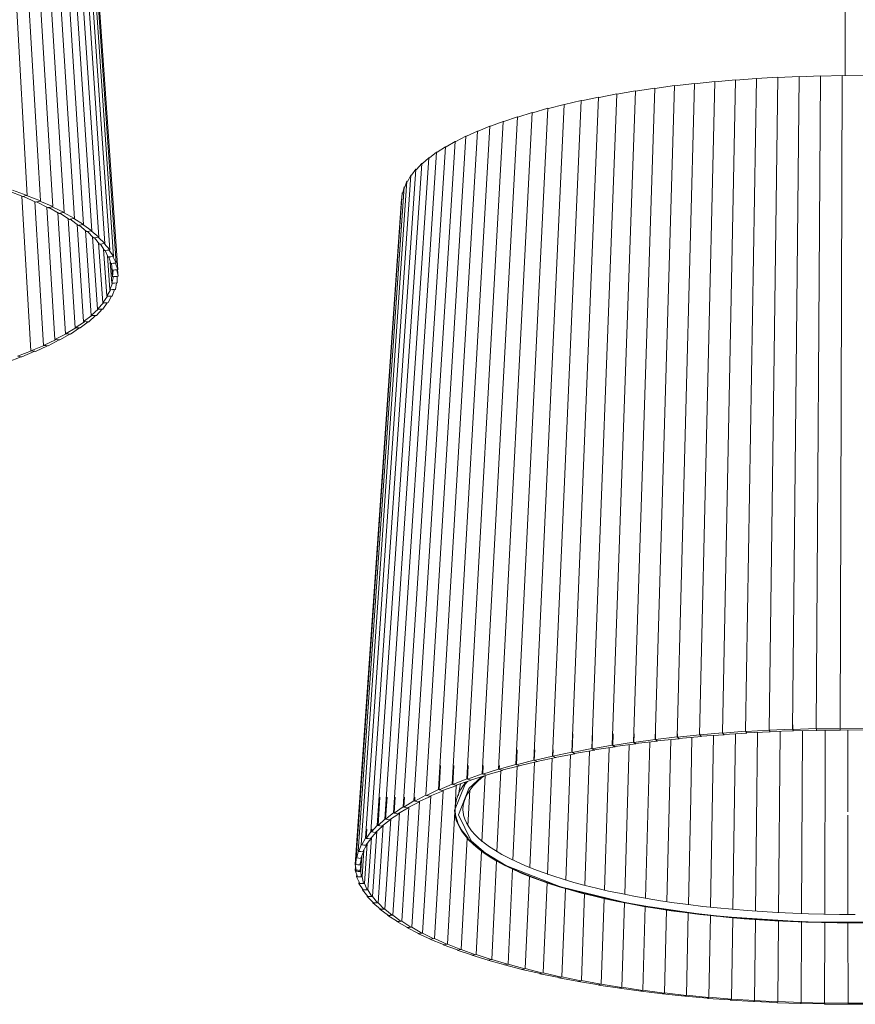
# Model space of a CAD drawing. Header units: millimetres. Extents: x 2868 to 11019, y -1415 to 7989.
# Tile 4 of 83: x 6048 to 6470, y -1184 to -686. Entities that reach past the tile are written whole.
import ezdxf

# ---------------------------------------------------------------- set-up
doc = ezdxf.new("R2010")
doc.units = ezdxf.units.MM
doc.layers.add('E-LITE-EQPM', color=7, linetype='Continuous', lineweight=20)

# ---------------------------------------------------------------- blocks, each defined once
blk = doc.blocks.new('64314-7L   _Suspended_tensor - 64314-44-7L SAMBA Black_ribbon beige pendant lamp ø450-7L-545827-00 Isometrico PDF')
at = {"layer": 'E-LITE-EQPM', "color": 253, "lineweight": 15, "true_color": 0xaaaaaa}
for p, q in [((3209.38, 294.35), (3209.38, -714.71)), ((2777.58, -442.82), (2796.31, -775.1)), ((2783.64, -445.35), (2803.01, -777.88)), ((2789.25, -447.95), (2809.23, -780.75)), ((2794.41, -450.63), (2814.94, -783.69)), ((2799.1, -453.37), (2820.14, -786.71)), ((2803.32, -456.17), (2824.82, -789.8)), ((2807.04, -459.03), (2828.95, -792.94)), ((2810.27, -461.93), (2832.54, -796.14)), ((2813, -464.87), (2835.58, -799.38)), ((2815.21, -467.84), (2838.05, -802.66)), ((2816.91, -470.84), (2839.95, -805.97)), ((2818.09, -473.86), (2841.28, -809.3)), ((2818.75, -476.89), (2842.04, -812.64)), ((3154.06, -716.84), (3164.67, -715.99)), ((3164.67, -715.99), (3159.17, -1045.83)), ((3164.67, -716.12), (3175.39, -715.42)), ((3175.39, -715.42), (3170.98, -1045.2)), ((3175.38, -715.56), (3186.19, -715)), ((3186.19, -715), (3182.88, -1044.72)), ((3186.19, -715.13), (3197.05, -714.72)), ((3197.05, -714.72), (3194.86, -1044.41)), ((3197.05, -714.85), (3207.95, -714.59)), ((3207.95, -714.59), (3206.87, -1044.25)), ((3207.94, -714.72), (3218.85, -714.6)), ((3113.23, -720.93), (3102.49, -1051.31)), ((3103.53, -722.47), (3113.23, -720.93)), ((3113.22, -721.07), (3123.15, -719.66)), ((3123.15, -719.66), (3113.42, -1049.91)), ((3123.15, -719.81), (3133.28, -718.54)), ((3133.28, -718.54), (3124.58, -1048.66)), ((3133.28, -718.68), (3143.59, -717.55)), ((3143.59, -717.55), (3135.94, -1047.56)), ((3143.59, -717.69), (3154.07, -716.7)), ((3154.07, -716.7), (3147.48, -1046.62)), ((3084.92, -725.48), (3071.31, -1056.35)), ((3076.28, -727.35), (3084.92, -725.48)), ((3094.09, -723.84), (3081.41, -1054.53)), ((3084.92, -725.48), (3085.14, -725.59)), ((3085.14, -725.59), (3094.09, -723.84)), ((3103.53, -722.32), (3091.81, -1052.85)), ((3094.08, -723.99), (3103.53, -722.32)), ((3059.25, -731.12), (3043.06, -1062.59)), ((3051.65, -733.32), (3059.25, -731.12)), ((3067.48, -729.13), (3052.12, -1060.39)), ((3059.25, -731.12), (3059.52, -731.22)), ((3059.52, -731.22), (3067.48, -729.13)), ((3076.04, -727.24), (3061.54, -1058.31)), ((3067.48, -729.13), (3067.73, -729.23)), ((3067.73, -729.23), (3076.04, -727.24)), ((3076.04, -727.24), (3076.28, -727.35)), ((3043.87, -735.43), (3026.15, -1067.35)), ((3051.37, -733.22), (3034.4, -1064.92)), ((3037.06, -737.82), (3043.87, -735.43)), ((3043.87, -735.43), (3044.16, -735.52)), ((3044.16, -735.52), (3051.37, -733.22)), ((3051.37, -733.22), (3051.65, -733.32)), ((3030.04, -740.12), (3010.95, -1072.54)), ((3036.75, -737.73), (3018.32, -1069.9)), ((3024.08, -742.68), (3030.04, -740.12)), ((3030.04, -740.12), (3030.36, -740.21)), ((3030.36, -740.21), (3036.75, -737.73)), ((3036.75, -737.73), (3037.06, -737.82)), ((3017.89, -745.17), (2997.6, -1078.11)), ((3023.75, -742.6), (3004.03, -1075.28)), ((3012.83, -747.88), (3017.89, -745.17)), ((3017.89, -745.17), (3018.23, -745.24)), ((3018.23, -745.24), (3023.75, -742.6)), ((3023.75, -742.6), (3024.08, -742.69)), ((3007.54, -750.51), (2986.24, -1084.01)), ((3012.49, -747.8), (2991.66, -1081.03)), ((3003.43, -753.34), (3007.54, -750.51)), ((3007.54, -750.51), (3007.9, -750.58)), ((3007.9, -750.58), (3012.49, -747.8)), ((3012.49, -747.8), (3012.83, -747.88)), ((3003.07, -753.28), (2981.33, -1087.07)), ((2999.44, -756.17), (3003.07, -753.28)), ((3003.07, -753.28), (3003.43, -753.35)), ((2995.58, -758.99), (2973.13, -1093.37)), ((2999.08, -756.11), (2976.96, -1090.19)), ((2992.96, -761.95), (2995.58, -758.99)), ((2995.58, -758.99), (2995.95, -759.04)), ((2995.95, -759.04), (2999.08, -756.11)), ((2999.08, -756.11), (2999.44, -756.17)), ((2990.09, -764.86), (2967.13, -1099.85)), ((2992.58, -761.91), (2969.85, -1096.59)), ((2988.49, -767.89), (2990.09, -764.86)), ((2990.09, -764.86), (2990.47, -764.91)), ((2990.47, -764.91), (2992.58, -761.91)), ((2992.58, -761.91), (2992.96, -761.96)), ((2986.64, -770.86), (2963.39, -1106.47)), ((2988.11, -767.85), (2964.98, -1103.15)), ((2986.09, -773.91), (2986.64, -770.86)), ((2986.64, -770.86), (2987.03, -770.89)), ((2987.03, -770.89), (2988.11, -767.85)), ((2988.11, -767.85), (2988.49, -767.89)), ((2787.28, -772.99), (2794.06, -775.74)), ((2796.31, -775.1), (2788.83, -772.51)), ((2793.62, -775.56), (2798.17, -853.66)), ((2794.06, -775.74), (2794.33, -775.66)), ((2795.16, -775.41), (2794.33, -775.63)), ((2794.38, -775.65), (2800.69, -778.49)), ((2795.99, -775.19), (2795.16, -775.41)), ((2795.99, -775.19), (2796.31, -775.1)), ((2803.01, -777.88), (2795.99, -775.19)), ((2985.7, -773.89), (2962.38, -1109.81)), ((2985.7, -773.89), (2986.09, -773.92)), ((2800.15, -778.25), (2804.5, -850.85)), ((2800.69, -778.49), (2800.97, -778.42)), ((2801.83, -778.18), (2800.97, -778.38)), ((2801.02, -778.4), (2806.83, -781.33)), ((2802.68, -777.97), (2801.83, -778.18)), ((2801.85, -778.18), (2803.01, -777.88)), ((2809.23, -780.75), (2802.68, -777.97)), ((2808.89, -780.83), (2808.01, -781.03)), ((2808.03, -781.04), (2809.23, -780.75)), ((2814.94, -783.69), (2808.89, -780.83)), ((2985.28, -776.92), (2961.95, -1113.15)), ((2806.22, -781.02), (2810.34, -847.97)), ((2806.83, -781.33), (2807.13, -781.25)), ((2808.01, -781.03), (2807.13, -781.22)), ((2807.17, -781.24), (2812.48, -784.24)), ((2811.83, -783.87), (2815.68, -845.01)), ((2812.48, -784.24), (2812.79, -784.17)), ((2813.69, -783.96), (2812.79, -784.14)), ((2812.83, -784.16), (2817.62, -787.23)), ((2814.59, -783.77), (2813.69, -783.96)), ((2813.71, -783.97), (2814.94, -783.69)), ((2820.14, -786.71), (2814.59, -783.77)), ((2816.96, -786.8), (2820.5, -841.98)), ((2817.62, -787.23), (2817.95, -787.16)), ((2818.87, -786.96), (2817.95, -787.13)), ((2817.98, -787.16), (2822.24, -790.28)), ((2819.79, -786.79), (2818.87, -786.96)), ((2818.88, -786.97), (2820.14, -786.71)), ((2824.82, -789.8), (2819.79, -786.79)), ((2821.59, -789.8), (2824.8, -838.89)), ((2822.24, -790.28), (2822.58, -790.22)), ((2823.51, -790.03), (2822.58, -790.19)), ((2822.58, -790.19), (2826.33, -793.39)), ((2824.45, -789.87), (2823.51, -790.03)), ((2823.53, -790.04), (2824.82, -789.8)), ((2828.95, -792.94), (2824.45, -789.87)), ((2825.71, -792.86), (2828.56, -835.75)), ((2826.33, -793.39), (2826.67, -793.33)), ((2827.63, -793.16), (2826.67, -793.3)), ((2826.7, -793.33), (2829.87, -796.55)), ((2828.58, -793.01), (2827.63, -793.16)), ((2827.64, -793.17), (2828.95, -792.94)), ((2832.54, -796.14), (2828.58, -793.01)), ((2829.31, -795.97), (2831.77, -832.56)), ((2829.87, -796.55), (2830.23, -796.5)), ((2831.2, -796.34), (2830.23, -796.47)), ((2830.25, -796.49), (2832.87, -799.76)), ((2832.16, -796.2), (2831.2, -796.34)), ((2831.21, -796.35), (2832.54, -796.14)), ((2835.58, -799.38), (2832.16, -796.2)), ((2832.37, -799.14), (2834.43, -829.33)), ((2832.87, -799.76), (2833.24, -799.71)), ((2834.21, -799.56), (2833.24, -799.68)), ((2833.25, -799.7), (2835.31, -803)), ((2835.19, -799.44), (2834.21, -799.56)), ((2834.22, -799.57), (2835.58, -799.38)), ((2838.05, -802.66), (2835.19, -799.44)), ((2834.9, -802.33), (2836.53, -826.07)), ((2835.31, -803), (2835.69, -802.95)), ((2836.67, -802.82), (2835.69, -802.93)), ((2835.7, -802.95), (2837.19, -806.27)), ((2837.66, -802.71), (2836.67, -802.82)), ((2836.68, -802.83), (2838.05, -802.66)), ((2836.87, -805.56), (2838.06, -822.79)), ((2839.95, -805.97), (2837.66, -802.71)), ((2837.19, -806.27), (2837.58, -806.23)), ((2838.57, -806.11), (2837.58, -806.2)), ((2837.58, -806.2), (2838.51, -809.56)), ((2838.29, -808.76), (2839.03, -819.49)), ((2838.51, -809.56), (2838.9, -809.52)), ((2838.57, -806.12), (2839.95, -805.97)), ((2839.56, -806.01), (2838.57, -806.11)), ((2839.89, -809.42), (2838.9, -809.5)), ((2838.9, -809.52), (2839.25, -812.87)), ((2841.28, -809.3), (2839.56, -806.01)), ((2840.89, -809.34), (2839.89, -809.42)), ((2839.9, -809.43), (2841.28, -809.3)), ((2842.04, -812.64), (2840.89, -809.34)), ((2839.09, -811.33), (2839.43, -816.18)), ((2839.25, -812.87), (2839.65, -812.83)), ((2839.65, -812.83), (2839.43, -816.18)), ((2840.64, -812.74), (2839.65, -812.81)), ((2841.64, -812.67), (2840.64, -812.74)), ((2840.65, -812.75), (2842.04, -812.64)), ((2842.22, -815.99), (2841.64, -812.67)), ((2841.99, -812.64), (2842.22, -815.99)), ((2839.42, -819.47), (2838.06, -822.79)), ((2839.82, -816.15), (2839.03, -819.49)), ((2839.03, -819.49), (2839.42, -819.47)), ((2839.43, -816.18), (2839.82, -816.15)), ((2840.43, -819.4), (2839.43, -819.44)), ((2840.82, -816.07), (2839.83, -816.13)), ((2840.43, -819.41), (2841.82, -819.34)), ((2841.42, -819.36), (2840.43, -819.4)), ((2840.82, -816.08), (2842.22, -815.99)), ((2841.82, -816.02), (2840.82, -816.07)), ((2840.85, -822.67), (2841.42, -819.36)), ((2841.82, -819.34), (2841.82, -816.02)), ((2838.46, -822.77), (2836.53, -826.07)), ((2838.06, -822.79), (2838.46, -822.77)), ((2839.46, -822.72), (2838.47, -822.75)), ((2839.3, -826), (2840.45, -822.69)), ((2839.46, -822.73), (2840.85, -822.67)), ((2840.45, -822.69), (2839.46, -822.72)), ((2834.82, -829.33), (2831.77, -832.56)), ((2836.92, -826.06), (2834.43, -829.33)), ((2834.43, -829.33), (2834.82, -829.33)), ((2834.49, -832.56), (2836.78, -829.3)), ((2835.81, -829.3), (2834.84, -829.3)), ((2835.8, -829.31), (2837.18, -829.29)), ((2836.78, -829.3), (2835.81, -829.3)), ((2836.53, -826.07), (2836.92, -826.06)), ((2837.92, -826.02), (2836.94, -826.04)), ((2837.18, -829.29), (2838.9, -826.01)), ((2837.91, -826.04), (2839.3, -826)), ((2838.9, -826.01), (2837.92, -826.02)), ((2832.15, -832.56), (2828.56, -835.75)), ((2831.25, -835.78), (2834.1, -832.56)), ((2831.77, -832.56), (2832.15, -832.56)), ((2833.14, -832.55), (2832.18, -832.54)), ((2833.13, -832.56), (2834.49, -832.56)), ((2834.1, -832.56), (2833.14, -832.55)), ((2825.17, -838.9), (2820.5, -841.98)), ((2823.11, -842.08), (2827.07, -838.95)), ((2828.97, -835.73), (2824.8, -838.89)), ((2824.8, -838.89), (2825.17, -838.9)), ((2826.14, -838.92), (2825.21, -838.88)), ((2826.13, -838.93), (2827.45, -838.96)), ((2827.07, -838.95), (2826.14, -838.92)), ((2827.45, -838.96), (2830.86, -835.78)), ((2828.56, -835.75), (2828.94, -835.76)), ((2829.91, -835.76), (2828.97, -835.73)), ((2829.9, -835.77), (2831.25, -835.78)), ((2830.86, -835.78), (2829.91, -835.76)), ((2816.04, -845.03), (2810.34, -847.97)), ((2812.84, -848.14), (2817.87, -845.13)), ((2820.87, -842), (2815.68, -845.01)), ((2815.68, -845.01), (2816.04, -845.03)), ((2816.98, -845.07), (2816.08, -845.01)), ((2816.96, -845.08), (2818.24, -845.15)), ((2817.87, -845.13), (2816.98, -845.07)), ((2818.24, -845.15), (2822.73, -842.07)), ((2820.5, -841.98), (2820.87, -842)), ((2821.82, -842.02), (2820.91, -841.97)), ((2821.81, -842.03), (2823.11, -842.08)), ((2822.73, -842.07), (2821.82, -842.02)), ((2810.69, -847.99), (2804.5, -850.85)), ((2806.93, -851.06), (2812.48, -848.12)), ((2810.34, -847.97), (2810.69, -847.99)), ((2811.61, -848.05), (2810.74, -847.97)), ((2811.59, -848.06), (2812.84, -848.14)), ((2812.48, -848.12), (2811.61, -848.05)), ((2798.5, -853.69), (2791.36, -856.37)), ((2793.65, -856.64), (2800.19, -853.86)), ((2804.84, -850.88), (2798.17, -853.66)), ((2798.17, -853.66), (2798.5, -853.69)), ((2799.37, -853.77), (2798.55, -853.67)), ((2800.19, -853.86), (2799.37, -853.77)), ((2799.37, -853.78), (2800.53, -853.89)), ((2800.53, -853.89), (2806.58, -851.03)), ((2804.5, -850.85), (2804.84, -850.88)), ((2805.74, -850.95), (2804.89, -850.86)), ((2805.72, -850.96), (2806.93, -851.06)), ((2806.58, -851.03), (2805.74, -850.95)), ((2786.3, -859.29), (2793.31, -856.6)), ((2792.52, -856.5), (2791.73, -856.39)), ((2793.31, -856.6), (2792.52, -856.5)), ((2793.31, -856.6), (2793.65, -856.64)), ((3182.96, -1042.49), (3182.95, -1044.86)), ((3194.86, -1044.41), (3182.95, -1044.86)), ((3194.99, -1044.88), (3194.86, -1044.41)), ((3206.87, -1044.25), (3194.9, -1044.54)), ((3218.9, -1044.26), (3206.9, -1044.39)), ((3071.91, -1047.1), (3071.55, -1056.47)), ((3081.9, -1047.1), (3081.64, -1054.65)), ((3092.21, -1047.1), (3092.02, -1052.97)), ((3102.81, -1047.1), (3102.68, -1051.43)), ((3113.67, -1047.1), (3113.59, -1050.04)), ((3124.58, -1048.66), (3113.59, -1050.04)), ((3125.1, -1049.11), (3124.58, -1048.66)), ((3124.77, -1047.1), (3124.74, -1048.79)), ((3135.94, -1047.56), (3124.74, -1048.79)), ((3125.62, -1049.56), (3125.1, -1049.11)), ((3125.1, -1049.15), (3125.39, -1049.44)), ((3125.47, -1049.44), (3136.86, -1048.48)), ((3136.4, -1048.02), (3135.94, -1047.56)), ((3147.48, -1046.62), (3136.08, -1047.69)), ((3136.09, -1047.1), (3136.08, -1047.69)), ((3136.36, -1048.02), (3136.64, -1048.36)), ((3136.86, -1048.48), (3136.4, -1048.02)), ((3136.73, -1048.35), (3148.27, -1047.54)), ((3147.87, -1047.08), (3147.48, -1046.62)), ((3159.17, -1045.83), (3147.6, -1046.75)), ((3147.85, -1047.1), (3148.07, -1047.42)), ((3148.27, -1047.54), (3147.87, -1047.08)), ((3148.16, -1047.41), (3159.83, -1046.76)), ((3159.5, -1046.3), (3159.17, -1045.83)), ((3170.98, -1045.2), (3159.27, -1045.96)), ((3159.46, -1046.3), (3159.65, -1046.64)), ((3159.83, -1046.76), (3159.5, -1046.3)), ((3159.73, -1046.63), (3171.5, -1046.14)), ((3171.24, -1045.67), (3170.98, -1045.2)), ((3182.88, -1044.72), (3171.06, -1045.33)), ((3171.2, -1045.67), (3171.34, -1046.01)), ((3171.5, -1046.14), (3171.24, -1045.67)), ((3171.34, -1046.01), (3183.28, -1045.67)), ((3183.08, -1045.2), (3182.88, -1044.72)), ((3183.04, -1045.2), (3183.13, -1045.54)), ((3183.28, -1045.67), (3183.08, -1045.2)), ((3183.13, -1045.54), (3195.12, -1045.36)), ((3194.95, -1044.88), (3194.99, -1045.23)), ((3195.12, -1045.36), (3194.99, -1044.88)), ((3195.08, -1045.22), (3207, -1045.21)), ((3206.9, -1044.73), (3206.89, -1045.07)), ((3206.89, -1045.07), (3218.89, -1045.22)), ((3207, -1045.21), (3206.94, -1044.73)), ((3091.81, -1052.85), (3081.64, -1054.65)), ((3082.72, -1055.25), (3093.22, -1053.7)), ((3092.51, -1053.28), (3091.81, -1052.85)), ((3102.49, -1051.31), (3092.02, -1052.97)), ((3093.22, -1053.7), (3092.51, -1053.28)), ((3092.51, -1053.31), (3092.94, -1053.59)), ((3093.02, -1053.58), (3103.77, -1052.18)), ((3103.13, -1051.74), (3102.49, -1051.31)), ((3113.42, -1049.91), (3102.68, -1051.43)), ((3103.77, -1052.18), (3103.13, -1051.74)), ((3103.13, -1051.78), (3103.51, -1052.07)), ((3103.59, -1052.06), (3114.59, -1050.8)), ((3114, -1050.36), (3113.42, -1049.91)), ((3114.59, -1050.8), (3114, -1050.36)), ((3114, -1050.39), (3114.34, -1050.68)), ((3114.42, -1050.67), (3125.62, -1049.56)), ((3043.7, -1055.12), (3043.35, -1062.7)), ((3052.62, -1055.12), (3052.39, -1060.5)), ((3061.54, -1058.31), (3052.39, -1060.5)), ((3053.63, -1061.06), (3063.28, -1059.1)), ((3062.41, -1058.7), (3061.54, -1058.31)), ((3061.93, -1055.12), (3061.8, -1058.42)), ((3071.31, -1056.35), (3061.8, -1058.42)), ((3063.28, -1059.1), (3062.41, -1058.7)), ((3062.41, -1058.72), (3062.79, -1058.91)), ((3063.03, -1058.98), (3072.94, -1057.17)), ((3072.13, -1056.76), (3071.31, -1056.35)), ((3081.41, -1054.53), (3071.55, -1056.47)), ((3072.94, -1057.17), (3072.13, -1056.76)), ((3072.13, -1056.78), (3072.64, -1057.06)), ((3072.71, -1057.05), (3082.93, -1055.37)), ((3082.17, -1054.95), (3081.41, -1054.53)), ((3082.93, -1055.37), (3082.17, -1054.95)), ((3082.17, -1054.98), (3082.64, -1055.26)), ((3005.08, -1063.14), (3004.37, -1075.37)), ((3011.8, -1063.14), (3011.28, -1072.63)), ((3019.01, -1063.14), (3018.64, -1069.99)), ((3026.68, -1063.14), (3026.45, -1067.45)), ((3043.06, -1062.59), (3034.7, -1065.02)), ((3034.79, -1063.14), (3034.7, -1065.02)), ((3036.08, -1065.54), (3045, -1063.33)), ((3044.03, -1062.96), (3043.06, -1062.59)), ((3052.12, -1060.39), (3043.35, -1062.7)), ((3045, -1063.33), (3044.03, -1062.96)), ((3044.66, -1063.24), (3053.96, -1061.15)), ((3045.01, -1063.14), (3045, -1063.33)), ((3053.04, -1060.77), (3052.12, -1060.39)), ((3053.96, -1061.15), (3053.04, -1060.77)), ((3053.04, -1060.79), (3053.63, -1061.06)), ((3026.15, -1067.35), (3018.64, -1069.99)), ((3020.22, -1070.46), (3028.27, -1068.04)), ((3027.21, -1067.69), (3026.15, -1067.35)), ((3034.4, -1064.92), (3026.45, -1067.45)), ((3028.27, -1068.04), (3027.21, -1067.69)), ((3027.91, -1067.96), (3036.43, -1065.63)), ((3035.42, -1065.27), (3034.4, -1064.92)), ((3036.43, -1065.63), (3035.42, -1065.27)), ((3010.95, -1072.54), (3004.37, -1075.37)), ((3006.06, -1075.79), (3013.23, -1073.17)), ((3012.09, -1072.85), (3010.95, -1072.54)), ((3018.32, -1069.9), (3011.28, -1072.63)), ((3013.23, -1073.17), (3012.09, -1072.85)), ((3013.03, -1073.24), (3012.39, -1084.76)), ((3012.91, -1073.08), (3020.53, -1070.55)), ((3013.25, -1072.93), (3013.23, -1073.17)), ((3015.14, -1072.34), (3014.22, -1077.77)), ((3017.02, -1073.2), (3017.29, -1071.63)), ((3019.43, -1070.22), (3018.32, -1069.9)), ((3020.53, -1070.55), (3019.43, -1070.22)), ((3020.54, -1070.33), (3020.53, -1070.55)), ((2974.46, -1079.18), (2973.51, -1093.42)), ((2978.06, -1079.18), (2977.34, -1090.25)), ((2982.21, -1079.18), (2981.71, -1087.14)), ((2986.91, -1079.18), (2986.61, -1084.08)), ((2997.6, -1078.11), (2992.02, -1081.1)), ((2992.14, -1079.18), (2992.02, -1081.1)), ((2993.81, -1081.48), (3000.03, -1078.68)), ((3000.13, -1078.42), (2996.03, -1147.73)), ((2998.82, -1078.39), (2997.6, -1078.11)), ((3004.03, -1075.28), (2997.95, -1078.19)), ((2997.95, -1078.19), (2998.8, -1078.4)), ((3000.03, -1078.68), (2998.82, -1078.39)), ((2999.64, -1078.62), (3006.39, -1075.88)), ((3000.04, -1078.45), (3000.03, -1078.68)), ((3006.35, -1075.88), (3002.06, -1150.58)), ((3005.21, -1075.58), (3004.03, -1075.28)), ((3004.37, -1075.37), (3005.19, -1075.59)), ((3006.39, -1075.88), (3005.21, -1075.58)), ((2986.24, -1084.01), (2981.71, -1087.14)), ((2989.06, -1084.12), (2985.47, -1141.8)), ((2987.51, -1084.26), (2986.24, -1084.01)), ((2991.66, -1081.03), (2986.61, -1084.08)), ((2986.61, -1084.08), (2987.5, -1084.27)), ((2988.79, -1084.51), (2987.51, -1084.26)), ((2988.43, -1084.44), (2994.16, -1081.56)), ((2988.8, -1084.25), (2988.79, -1084.51)), ((2994.36, -1081.23), (2990.49, -1144.8)), ((2992.91, -1081.29), (2991.66, -1081.03)), ((2992.02, -1081.1), (2992.89, -1081.3)), ((2994.16, -1081.56), (2992.91, -1081.29)), ((2994.17, -1081.32), (2994.16, -1081.56)), ((2981.33, -1087.07), (2977.34, -1090.25)), ((2979.23, -1090.56), (2983.93, -1087.53)), ((2984.26, -1087.08), (2980.96, -1138.73)), ((2982.63, -1087.3), (2981.33, -1087.07)), ((2981.71, -1087.14), (2982.62, -1087.31)), ((2983.93, -1087.53), (2982.63, -1087.3)), ((2983.53, -1087.49), (2988.79, -1084.51)), ((2983.95, -1087.25), (2983.93, -1087.53)), ((3012.3, -1086.3), (3008.58, -1153.35)), ((3012.18, -1085.53), (3012.2, -1085.93)), ((3012.28, -1086.96), (3012.19, -1085.88)), ((3012.39, -1085.22), (3012.4, -1085.97)), ((3016.39, -1085.22), (3016.4, -1085.8)), ((2973.13, -1093.37), (2970.24, -1096.64)), ((2972.19, -1096.9), (2975.82, -1093.76)), ((2974.47, -1093.56), (2973.13, -1093.37)), ((2976.96, -1090.19), (2973.51, -1093.42)), ((2973.51, -1093.42), (2974.46, -1093.57)), ((2976.17, -1093.16), (2973.57, -1132.44)), ((2975.82, -1093.76), (2974.47, -1093.56)), ((2975.41, -1093.73), (2979.61, -1090.62)), ((2975.84, -1093.41), (2975.82, -1093.76)), ((2978.28, -1090.41), (2976.96, -1090.19)), ((2979.96, -1090.09), (2977, -1135.61)), ((2977.34, -1090.25), (2978.27, -1090.42)), ((2979.61, -1090.62), (2978.28, -1090.41)), ((2979.63, -1090.31), (2979.61, -1090.62)), ((2967.84, -1095.22), (2967.52, -1099.9)), ((2969.85, -1096.59), (2967.52, -1099.9)), ((2969.49, -1100.13), (2972.57, -1096.95)), ((2971.21, -1096.77), (2969.85, -1096.59)), ((2970.34, -1095.22), (2970.24, -1096.64)), ((2970.24, -1096.64), (2971.2, -1096.78)), ((2972.91, -1096.27), (2970.7, -1129.22)), ((2972.57, -1096.95), (2971.21, -1096.77)), ((2972.6, -1096.54), (2972.57, -1096.95)), ((2964.98, -1103.15), (2963.79, -1106.5)), ((2966.36, -1103.29), (2964.98, -1103.15)), ((2967.13, -1099.85), (2965.37, -1103.19)), ((2965.37, -1103.19), (2966.35, -1103.3)), ((2965.78, -1106.68), (2967.75, -1103.43)), ((2967.75, -1103.43), (2966.36, -1103.29)), ((2968.01, -1102.56), (2966.63, -1122.7)), ((2968.5, -1100.01), (2967.13, -1099.85)), ((2967.35, -1103.39), (2969.88, -1100.17)), ((2967.52, -1099.9), (2968.5, -1100.02)), ((2967.79, -1102.84), (2967.75, -1103.43)), ((2970.18, -1099.41), (2968.38, -1125.97)), ((2969.88, -1100.17), (2968.5, -1100.01)), ((2969.91, -1099.69), (2969.88, -1100.17)), ((3018.57, -1099.89), (3015.57, -1156.03)), ((2963.39, -1106.47), (2962.78, -1109.83)), ((2964.78, -1106.59), (2963.39, -1106.47)), ((2963.79, -1106.5), (2964.78, -1106.6)), ((2966.18, -1106.71), (2964.78, -1106.59)), ((2964.78, -1109.98), (2966.18, -1106.71)), ((2965.34, -1108.68), (2964.82, -1116.1)), ((2965.25, -1108.88), (2965.18, -1110.01)), ((2966.39, -1105.68), (2965.44, -1119.4)), ((2966.23, -1105.94), (2966.18, -1106.71)), ((3025.7, -1106.32), (3023.01, -1158.62)), ((2963.35, -1113.24), (2961.95, -1113.15)), ((2961.95, -1113.15), (2962.41, -1115.97)), ((2962.38, -1109.81), (2962.35, -1113.18)), ((2962.35, -1113.18), (2963.35, -1113.25)), ((2963.78, -1109.91), (2962.38, -1109.81)), ((2962.78, -1109.83), (2963.78, -1109.92)), ((2964.74, -1113.32), (2963.35, -1113.24)), ((2965.18, -1110.01), (2963.78, -1109.91)), ((2964.35, -1113.3), (2965.18, -1110.01)), ((2964.53, -1116.08), (2964.74, -1113.32)), ((2964.89, -1111.26), (2964.74, -1113.32)), ((3033.34, -1111.26), (3030.9, -1161.1)), ((2962.14, -1114.35), (2962.03, -1115.96)), ((2963.43, -1116.03), (2962.03, -1115.96)), ((2962.03, -1115.96), (2963.06, -1119.31)), ((2962.41, -1115.98), (2962.49, -1116.52)), ((2962.49, -1116.52), (2963.49, -1116.58)), ((2962.73, -1118.25), (2962.66, -1119.3)), ((2964.82, -1116.1), (2963.43, -1116.03)), ((2963.49, -1116.58), (2964.49, -1116.64)), ((2964.49, -1116.64), (2964.53, -1116.08)), ((2965.05, -1119.39), (2964.82, -1116.1)), ((3041.44, -1115.38), (3039.19, -1163.47)), ((3049.96, -1119.03), (3047.89, -1165.73)), ((2964.05, -1119.35), (2962.66, -1119.3)), ((2962.66, -1119.3), (2964.26, -1122.64)), ((2963.06, -1119.31), (2964.05, -1119.36)), ((2963.91, -1121.92), (2963.86, -1122.64)), ((2965.25, -1122.67), (2963.86, -1122.64)), ((2963.86, -1122.64), (2966.03, -1125.95)), ((2965.44, -1119.4), (2964.05, -1119.35)), ((2964.26, -1122.64), (2965.25, -1122.68)), ((2966.63, -1122.7), (2965.25, -1122.67)), ((2966.24, -1122.69), (2965.44, -1119.4)), ((2968, -1125.97), (2966.63, -1122.7)), ((3058.87, -1122.18), (3056.97, -1167.87)), ((2965.68, -1125.41), (2965.64, -1125.95)), ((2967.01, -1125.96), (2965.64, -1125.95)), ((2965.64, -1125.95), (2968.37, -1129.23)), ((2966.03, -1125.95), (2967.02, -1125.97)), ((2968.38, -1125.97), (2967.01, -1125.96)), ((2968.02, -1128.8), (2967.99, -1129.23)), ((2970.32, -1129.22), (2968.38, -1125.97)), ((3068.14, -1125.26), (3066.41, -1169.89)), ((3077.77, -1127.74), (3076.18, -1171.77)), ((2969.34, -1129.23), (2967.99, -1129.23)), ((2967.99, -1129.23), (2971.28, -1132.47)), ((2968.37, -1129.23), (2969.35, -1129.24)), ((2970.7, -1129.22), (2969.34, -1129.23)), ((2973.2, -1132.44), (2970.7, -1129.22)), ((2970.92, -1132.12), (2970.9, -1132.48)), ((2972.24, -1132.46), (2970.9, -1132.48)), ((2970.9, -1132.48), (2974.74, -1135.68)), ((2971.28, -1132.47), (2972.25, -1132.47)), ((2973.57, -1132.44), (2972.24, -1132.46)), ((2976.63, -1135.62), (2973.57, -1132.44)), ((3087.71, -1130.28), (3086.27, -1173.53)), ((3097.95, -1132.32), (3096.64, -1175.15)), ((2974.38, -1135.38), (2974.36, -1135.69)), ((2975.68, -1135.65), (2974.36, -1135.69)), ((2974.36, -1135.69), (2978.75, -1138.83)), ((2974.74, -1135.68), (2975.69, -1135.66)), ((2977, -1135.61), (2975.68, -1135.65)), ((2980.6, -1138.75), (2977, -1135.61)), ((2978.4, -1138.58), (2978.38, -1138.85)), ((2979.67, -1138.79), (2978.38, -1138.85)), ((2978.38, -1138.85), (2983.29, -1141.92)), ((2978.75, -1138.83), (2979.69, -1138.8)), ((2980.96, -1138.73), (2979.67, -1138.79)), ((2985.14, -1141.84), (2980.96, -1138.73)), ((3108.45, -1134.23), (3107.29, -1176.62)), ((3119.2, -1136.06), (3118.18, -1177.96)), ((3130.17, -1137.53), (3129.28, -1179.14)), ((3141.33, -1138.81), (3140.58, -1180.18)), ((2982.95, -1141.71), (2982.93, -1141.95)), ((2984.2, -1141.87), (2982.93, -1141.95)), ((2982.93, -1141.95), (2988.37, -1144.95)), ((2983.29, -1141.92), (2984.22, -1141.88)), ((2985.47, -1141.8), (2984.2, -1141.87)), ((2990.14, -1144.83), (2985.47, -1141.8)), ((3152.65, -1139.93), (3152.04, -1181.06)), ((3164.12, -1140.82), (3163.64, -1181.79)), ((3175.7, -1141.49), (3175.35, -1182.37)), ((3187.37, -1142.04), (3187.15, -1182.78)), ((3199.09, -1142.39), (3199.01, -1183.04)), ((3210.84, -1142.48), (3210.89, -1183.14)), ((2989.25, -1144.89), (2988.02, -1144.98)), ((2988.02, -1144.98), (2993.96, -1147.91)), ((2988.37, -1144.95), (2989.27, -1144.9)), ((2990.49, -1144.8), (2989.25, -1144.89)), ((2995.69, -1147.76), (2990.49, -1144.8)), ((2994.82, -1147.84), (2993.62, -1147.95)), ((2993.62, -1147.95), (3000.05, -1150.8)), ((2993.96, -1147.91), (2994.84, -1147.85)), ((2996.03, -1147.73), (2994.82, -1147.84)), ((3001.73, -1150.62), (2996.03, -1147.73)), ((3000.89, -1150.71), (2999.73, -1150.83)), ((2999.73, -1150.83), (3006.64, -1153.59)), ((3000.05, -1150.8), (3000.89, -1150.72)), ((3002.06, -1150.58), (3000.89, -1150.71)), ((3008.26, -1153.39), (3002.06, -1150.58)), ((3007.45, -1153.49), (3006.32, -1153.63)), ((3006.32, -1153.63), (3013.7, -1156.3)), ((3008.58, -1153.35), (3007.45, -1153.49)), ((3015.26, -1156.08), (3008.58, -1153.35)), ((3014.48, -1156.19), (3013.39, -1156.34)), ((3013.39, -1156.34), (3021.22, -1158.9)), ((3015.57, -1156.03), (3014.48, -1156.19)), ((3022.72, -1158.67), (3015.57, -1156.03)), ((3021.97, -1158.79), (3020.92, -1158.95)), ((3023.01, -1158.62), (3021.97, -1158.79)), ((3030.61, -1161.15), (3023.01, -1158.62)), ((3020.92, -1158.95), (3029.18, -1161.41)), ((3029.9, -1161.28), (3028.89, -1161.46)), ((3028.89, -1161.46), (3037.56, -1163.8)), ((3030.9, -1161.1), (3029.9, -1161.28)), ((3038.93, -1163.53), (3030.9, -1161.1)), ((3038.24, -1163.67), (3037.29, -1163.86)), ((3037.29, -1163.86), (3046.34, -1166.08)), ((3039.19, -1163.47), (3038.24, -1163.67)), ((3047.64, -1165.79), (3039.19, -1163.47)), ((3046.99, -1165.94), (3046.09, -1166.14)), ((3046.09, -1166.14), (3055.51, -1168.24)), ((3047.89, -1165.73), (3046.99, -1165.94)), ((3056.73, -1167.93), (3047.89, -1165.73)), ((3056.12, -1168.09), (3055.27, -1168.31)), ((3055.27, -1168.31), (3065.04, -1170.28)), ((3056.97, -1167.87), (3056.12, -1168.09)), ((3066.18, -1169.95), (3056.97, -1167.87)), ((3065.61, -1170.12), (3064.81, -1170.35)), ((3064.81, -1170.35), (3074.9, -1172.18)), ((3066.41, -1169.89), (3065.61, -1170.12)), ((3075.97, -1171.84), (3066.41, -1169.89)), ((3075.44, -1172.01), (3074.7, -1172.25)), ((3074.7, -1172.25), (3085.09, -1173.96)), ((3075.97, -1171.84), (3075.44, -1172.01)), ((3086.07, -1173.6), (3076.18, -1171.77)), ((3085.58, -1173.78), (3084.9, -1174.03)), ((3086.07, -1173.6), (3085.58, -1173.78)), ((3096.47, -1175.22), (3086.27, -1173.53)), ((3084.9, -1174.03), (3095.57, -1175.59)), ((3096.02, -1175.4), (3095.4, -1175.66)), ((3095.4, -1175.66), (3106.32, -1177.08)), ((3096.47, -1175.22), (3096.02, -1175.4)), ((3107.13, -1176.7), (3096.64, -1175.15)), ((3106.73, -1176.89), (3106.16, -1177.16)), ((3106.16, -1177.16), (3117.31, -1178.42)), ((3107.13, -1176.7), (3106.73, -1176.89)), ((3118.03, -1178.03), (3107.29, -1176.62)), ((3117.68, -1178.23), (3117.18, -1178.5)), ((3117.18, -1178.5), (3128.52, -1179.62)), ((3118.03, -1178.03), (3117.68, -1178.23)), ((3117.71, -1178.23), (3118.11, -1178.04)), ((3129.16, -1179.22), (3118.18, -1177.96)), ((3128.84, -1179.42), (3128.41, -1179.7)), ((3128.41, -1179.7), (3139.93, -1180.67)), ((3129.16, -1179.22), (3128.84, -1179.42)), ((3128.88, -1179.43), (3129.24, -1179.23)), ((3140.47, -1180.26), (3129.28, -1179.14)), ((3140.2, -1180.46), (3139.83, -1180.75)), ((3139.83, -1180.75), (3151.5, -1181.56)), ((3140.47, -1180.26), (3140.2, -1180.46)), ((3140.24, -1180.47), (3140.55, -1180.27)), ((3151.95, -1181.14), (3140.58, -1180.18)), ((3151.73, -1181.35), (3151.42, -1181.64)), ((3151.42, -1181.64), (3163.22, -1182.3)), ((3152.04, -1181.06), (3151.73, -1181.35)), ((3151.77, -1181.36), (3152.03, -1181.15)), ((3163.57, -1181.88), (3152.04, -1181.06)), ((3163.4, -1182.09), (3163.15, -1182.38)), ((3163.15, -1182.38), (3175.04, -1182.87)), ((3163.64, -1181.79), (3163.4, -1182.09)), ((3175.3, -1182.45), (3163.64, -1181.79)), ((3175.18, -1182.66), (3175, -1182.96)), ((3175, -1182.96), (3186.95, -1183.29)), ((3175.35, -1182.37), (3175.18, -1182.66)), ((3187.12, -1182.87), (3175.35, -1182.37)), ((3187.04, -1183.08), (3186.93, -1183.38)), ((3186.93, -1183.38), (3198.93, -1183.56)), ((3187.15, -1182.78), (3187.04, -1183.08)), ((3198.99, -1183.13), (3187.15, -1182.78)), ((3198.96, -1183.34), (3198.92, -1183.64)), ((3198.92, -1183.64), (3210.93, -1183.66)), ((3198.93, -1183.56), (3199, -1183.34)), ((3199.01, -1183.04), (3198.96, -1183.34)), ((3199, -1183.34), (3199.08, -1183.13)), ((3210.9, -1183.23), (3199.01, -1183.04)), ((3222.81, -1183.17), (3210.89, -1183.14)), ((3210.89, -1183.14), (3210.92, -1183.44)), ((3210.92, -1183.44), (3210.94, -1183.74)), ((3210.93, -1183.66), (3210.96, -1183.44)), ((3210.94, -1183.74), (3222.94, -1183.59)), ((3210.96, -1183.44), (3210.99, -1183.23))]:
    blk.add_line(p, q, dxfattribs=at)
at = {"layer": 'E-LITE-EQPM', "color": 7, "lineweight": 15, "true_color": 0xfdfdfd}
for p, q in [((3132.06, -1048.88), (3131.41, -1079.1)), ((3142.98, -1047.91), (3141.4, -1134.69)), ((3154.05, -1047.1), (3153.57, -1078.99)), ((3165.23, -1046.4), (3164.17, -1136.76)), ((3176.52, -1045.86), (3175.73, -1137.46)), ((3187.88, -1045.47), (3187.39, -1137.93)), ((3199.29, -1045.22), (3199.1, -1138.23)), ((3210.72, -1045.12), (3210.77, -1086.51)), ((3090.25, -1054.14), (3089.41, -1079.18)), ((3100.37, -1052.62), (3098.07, -1128.22)), ((3110.73, -1051.24), (3108.56, -1130.14)), ((3121.3, -1049.99), (3119.3, -1131.9)), ((3070.78, -1057.56), (3068.31, -1120.95)), ((3080.37, -1055.79), (3077.92, -1123.67)), ((3043.85, -1063.62), (3041.65, -1110.95)), ((3052.5, -1061.48), (3050.15, -1114.69)), ((3061.48, -1059.46), (3059.04, -1118.13)), ((3027.65, -1068.22), (3025.94, -1101.62)), ((3035.57, -1065.86), (3033.56, -1106.73)), ((3016.94, -1073.68), (3017.02, -1073.2)), ((3014.22, -1077.77), (3014.14, -1078.24)), ((3019.88, -1075.49), (3018.91, -1093.59)), ((3089.41, -1079.33), (3087.85, -1126.09)), ((3131.41, -1079.18), (3130.25, -1133.43)), ((3153.57, -1079.18), (3152.72, -1135.79)), ((3013.93, -1092.57), (3012.28, -1086.96)), ((3012.39, -1084.76), (3012.31, -1086.16)), ((3210.78, -1088.22), (3210.84, -1138.4)), ((3015.44, -1095.24), (3013.94, -1092.6)), ((3018.41, -1099.02), (3015.55, -1095.4)), ((3018.62, -1099.11), (3018.57, -1099.89)), ((3019, -1099.64), (3018.59, -1099.2)), ((3027.95, -1107.53), (3028.08, -1107.62)), ((3119.21, -1135.71), (3119.2, -1135.99)), ((3141.33, -1138.58), (3141.33, -1138.81)), ((3152.66, -1139.64), (3152.65, -1139.87)), ((3164.12, -1140.57), (3164.12, -1140.82)), ((3187.37, -1141.79), (3187.37, -1142.04)), ((3199.09, -1142.08), (3199.09, -1142.32)), ((3210.84, -1142.23), (3210.84, -1142.48))]:
    blk.add_line(p, q, dxfattribs=at)
at = {"layer": 'E-LITE-EQPM', "color": 253, "lineweight": 15, "true_color": 0xaaaaaa}
for points in [[(3025.78, -1068.76, 0), (3019.4, -1074.78, 0), (3014.21, -1088, 0)], [(3016.39, -1085.22, 0), (3016.52, -1083.3, 0), (3016.94, -1081.37, 0), (3017.64, -1079.42, 0), (3018.64, -1077.44, 0), (3019.95, -1075.44, 0), (3021.56, -1073.43, 0), (3023.49, -1071.42, 0), (3025.72, -1069.41, 0), (3026.97, -1068.43, 0)], [(3012.19, -1085.88, 0), (3017.44, -1072.52, 0), (3018.66, -1071.14, 0)], [(3012.39, -1085.22, 0), (3012.56, -1082.73, 0), (3013.1, -1080.26, 0), (3013.97, -1077.83, 0), (3015.18, -1075.43, 0), (3016.72, -1073.09, 0), (3018.11, -1071.35, 0)], [(3221.32, -1142.51, 0), (3213.38, -1142.56, 0), (3205.44, -1142.53, 0), (3197.51, -1142.41, 0), (3189.61, -1142.2, 0), (3181.74, -1141.9, 0), (3173.91, -1141.52, 0), (3166.15, -1141.05, 0), (3158.47, -1140.49, 0), (3150.86, -1139.85, 0), (3143.36, -1139.12, 0), (3135.96, -1138.31, 0), (3128.69, -1137.41, 0), (3121.55, -1136.44, 0), (3114.55, -1135.39, 0), (3107.71, -1134.26, 0), (3101.03, -1133.06, 0), (3094.53, -1131.78, 0), (3088.21, -1130.43, 0), (3082.09, -1129, 0), (3076.18, -1127.52, 0), (3070.47, -1125.96, 0), (3065, -1124.34, 0), (3059.75, -1122.66, 0), (3054.74, -1120.92, 0), (3049.98, -1119.13, 0), (3045.48, -1117.28, 0), (3041.23, -1115.37, 0), (3037.25, -1113.42, 0), (3033.54, -1111.41, 0), (3030.11, -1109.36, 0), (3026.96, -1107.26, 0), (3024.09, -1105.11, 0), (3021.52, -1102.92, 0), (3019.24, -1100.68, 0), (3017.26, -1098.38, 0), (3015.59, -1096.04, 0), (3014.24, -1093.64, 0), (3013.21, -1091.19, 0), (3012.53, -1088.7, 0), (3012.21, -1086.17, 0), (3012.2, -1085.93, 0)], [(3222.46, -1142.29, 0), (3214.52, -1142.36, 0), (3206.58, -1142.34, 0), (3198.65, -1142.23, 0), (3190.74, -1142.03, 0), (3182.86, -1141.75, 0), (3175.04, -1141.37, 0), (3167.27, -1140.91, 0), (3159.57, -1140.37, 0), (3151.95, -1139.74, 0), (3144.43, -1139.02, 0), (3137.02, -1138.22, 0), (3129.73, -1137.34, 0), (3122.57, -1136.38, 0), (3115.55, -1135.34, 0), (3108.69, -1134.22, 0), (3101.99, -1133.03, 0), (3095.46, -1131.76, 0), (3089.12, -1130.42, 0), (3082.98, -1129.01, 0), (3077.03, -1127.53, 0), (3071.3, -1125.99, 0), (3065.8, -1124.38, 0), (3060.52, -1122.71, 0), (3055.49, -1120.98, 0), (3050.7, -1119.19, 0), (3046.16, -1117.35, 0), (3041.88, -1115.46, 0), (3037.87, -1113.52, 0), (3034.13, -1111.52, 0), (3030.67, -1109.48, 0), (3027.49, -1107.4, 0), (3024.59, -1105.27, 0), (3021.99, -1103.09, 0), (3019.68, -1100.87, 0), (3017.67, -1098.6, 0), (3015.97, -1096.28, 0), (3014.59, -1093.91, 0), (3013.53, -1091.5, 0), (3012.81, -1089.05, 0), (3012.44, -1086.57, 0), (3012.4, -1085.97, 0)], [(3014.21, -1088, 0), (3020.54, -1101.19, 0), (3027.95, -1107.53, 0)], [(3036.76, -1108.39, 0), (3036.08, -1108.03, 0), (3032.78, -1106.09, 0), (3029.77, -1104.11, 0), (3027.06, -1102.12, 0), (3024.66, -1100.11, 0), (3022.56, -1098.1, 0), (3020.78, -1096.08, 0), (3019.31, -1094.08, 0), (3018.15, -1092.09, 0), (3017.28, -1090.13, 0), (3016.71, -1088.18, 0), (3016.43, -1086.26, 0), (3016.4, -1085.8, 0)], [(3028.08, -1107.62, 0), (3038.01, -1113.57, 0), (3065.62, -1124.43, 0), (3101.76, -1133.14, 0), (3138.78, -1138.58, 0)], [(3138.85, -1138.59, 0), (3144.33, -1139.18, 0), (3190.85, -1142.21, 0), (3238.62, -1142.05, 0), (3284.87, -1138.71, 0), (3290.31, -1138.09, 0)]]:
    blk.add_polyline3d(points, dxfattribs=at)
at = {"layer": 'E-LITE-EQPM', "color": 7, "lineweight": 15, "true_color": 0xfdfdfd}
blk.add_polyline3d([(3214.51, -1138.36, 0), (3206.61, -1138.34, 0), (3198.73, -1138.23, 0), (3190.86, -1138.03, 0), (3183.03, -1137.75, 0), (3175.25, -1137.38, 0), (3167.52, -1136.92, 0), (3159.87, -1136.38, 0), (3152.31, -1135.75, 0), (3144.84, -1135.04, 0), (3137.48, -1134.25, 0), (3130.24, -1133.38, 0), (3123.13, -1132.42, 0), (3116.17, -1131.39, 0), (3109.36, -1130.28, 0), (3102.72, -1129.1, 0), (3096.26, -1127.84, 0), (3089.98, -1126.52, 0), (3083.9, -1125.12, 0), (3078.04, -1123.66, 0), (3072.39, -1122.14, 0), (3066.96, -1120.55, 0), (3061.77, -1118.91, 0), (3056.83, -1117.21, 0), (3052.14, -1115.47, 0), (3047.72, -1113.67, 0), (3043.56, -1111.83, 0), (3039.68, -1109.95, 0), (3036.76, -1108.39, 0)], dxfattribs=at)

msp = doc.modelspace()

# ---------------------------------------------------------------- block references
at = {"layer": 'E-LITE-EQPM', "color": 253, "lineweight": 15, "true_color": 0xaaaaaa}
msp.add_blockref('64314-7L   _Suspended_tensor - 64314-44-7L SAMBA Black_ribbon beige pendant lamp ø450-7L-545827-00 Isometrico PDF', (3255.83, 0), dxfattribs=at)

doc.saveas('drawing.dxf')
